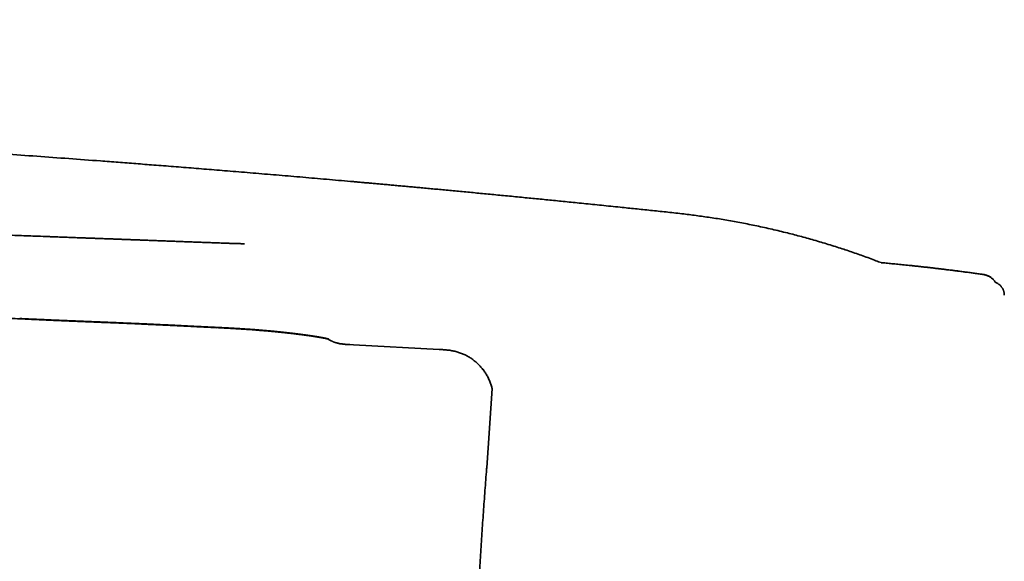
# Model space of a CAD drawing. Header units: millimetres. Extents: x 8 to 665, y 12 to 499.
# Tile 8 of 61: x 141 to 235, y 444 to 495. Entities that reach past the tile are written whole.
import ezdxf

# ---------------------------------------------------------------- set-up
doc = ezdxf.new("R2010")
doc.units = ezdxf.units.MM

msp = doc.modelspace()

# ---------------------------------------------------------------- linework, layer by layer
at = {"color": 7, "linetype": 'Continuous', "lineweight": 35}
for p, q in [((232.948, 471.056), (232.949, 471.056)), ((233.764, 470.715), (233.773, 470.708)), ((233.833, 470.659), (233.844, 470.648)), ((234.985, 469.07), (234.985, 469.072)), ((141.228, 466.855), (141.228, 466.855)), ((159.835, 466.014), (159.835, 466.014)), ((172.65, 464.364), (172.651, 464.364)), ((172.651, 464.364), (173.002, 464.345)), ((173.023, 464.344), (181.18, 463.907)), ((173.023, 464.344), (181.179, 463.908)), ((186.204, 460.186), (185.702, 452.617)), ((186.204, 460.186), (185.702, 452.617))]:
    msp.add_line(p, q, dxfattribs=at)
at = {"color": 7, "linetype": 'Continuous', "lineweight": 35, "flags": 128}
msp.add_lwpolyline([(232.949, 471.056), (232.215, 471.158), (232.028, 471.183)], dxfattribs=at)
at = {"color": 7, "linetype": 'Continuous', "lineweight": 35}
msp.add_arc((205.182, 272.993), 200, 82.01972, 84.81775, dxfattribs=at)
for points, knots in [([(223.247, 472.175), (223.086, 472.238), (222.719, 472.381), (222.142, 472.596), (221.522, 472.822), (220.908, 473.04), (220.299, 473.249), (219.691, 473.452), (219.058, 473.658), (218.399, 473.865), (217.714, 474.073), (217.032, 474.274), (216.352, 474.468), (215.676, 474.654), (215.002, 474.833), (214.309, 475.01), (213.597, 475.185), (212.866, 475.358), (212.139, 475.522), (211.415, 475.678), (210.695, 475.827), (209.979, 475.967), (209.268, 476.099), (208.562, 476.223), (207.86, 476.34), (207.166, 476.448), (206.481, 476.549), (205.804, 476.643), (205.131, 476.731), (204.433, 476.817), (203.71, 476.9), (202.963, 476.982), (202.222, 477.061), (201.488, 477.139), (200.759, 477.215), (200.038, 477.29), (199.323, 477.364), (198.554, 477.444), (197.734, 477.528), (196.862, 477.618), (196.001, 477.705), (195.15, 477.792), (194.334, 477.874), (193.553, 477.952), (192.807, 478.027), (192.068, 478.1), (191.339, 478.173), (190.617, 478.244), (189.905, 478.314), (189.177, 478.385), (188.436, 478.458), (187.682, 478.531), (186.937, 478.603), (186.204, 478.673), (185.48, 478.743), (184.767, 478.811), (184.064, 478.878), (183.371, 478.943), (182.689, 479.008), (182.02, 479.07), (181.366, 479.132), (180.726, 479.191), (180.096, 479.25), (179.49, 479.306), (178.909, 479.359), (178.352, 479.41), (177.804, 479.461), (177.264, 479.51), (176.732, 479.558), (176.209, 479.606), (175.708, 479.651), (175.23, 479.694), (174.772, 479.735), (174.322, 479.775), (173.879, 479.815), (173.443, 479.854), (172.771, 479.913), (171.865, 479.993), (170.727, 480.093), (169.597, 480.192), (168.469, 480.289), (167.343, 480.386), (166.219, 480.481), (165.105, 480.576), (164, 480.668), (162.905, 480.76), (161.819, 480.849), (160.769, 480.936), (159.755, 481.018), (158.776, 481.098), (157.804, 481.176), (156.841, 481.253), (155.886, 481.329), (154.94, 481.403), (154.026, 481.475), (153.147, 481.543), (152.299, 481.609), (151.454, 481.674), (150.61, 481.738), (149.766, 481.802), (148.194, 481.92), (145.894, 482.091), (142.864, 482.311), (140.741, 482.462), (139.528, 482.548), (139.225, 482.569), (138.921, 482.59), (138.618, 482.611), (138.315, 482.633), (138.013, 482.654), (137.712, 482.675), (137.407, 482.696), (137.094, 482.718), (136.772, 482.74), (136.442, 482.763), (136.103, 482.788), (135.755, 482.813), (135.399, 482.84), (135.033, 482.869), (134.662, 482.9), (134.284, 482.933), (133.9, 482.968), (133.508, 483.007), (133.104, 483.049), (132.69, 483.095), (132.266, 483.145), (131.832, 483.199), (131.391, 483.257), (130.944, 483.321), (130.492, 483.388), (130.035, 483.461), (129.57, 483.539), (129.095, 483.623), (128.609, 483.713), (128.112, 483.811), (127.608, 483.915), (127.096, 484.026), (126.577, 484.144), (126.05, 484.269), (125.527, 484.398), (125.007, 484.533), (124.491, 484.672), (123.969, 484.818), (123.441, 484.971), (122.907, 485.131), (122.379, 485.296), (121.855, 485.464), (121.337, 485.636), (120.814, 485.815), (120.286, 486.001), (119.754, 486.195), (119.218, 486.396), (118.677, 486.605), (118.132, 486.821), (117.583, 487.045), (117.033, 487.276), (116.483, 487.513), (115.933, 487.757), (115.38, 488.009), (114.837, 488.263), (114.305, 488.518), (113.785, 488.775), (113.262, 489.038), (112.737, 489.31), (112.211, 489.589), (111.682, 489.877), (111.167, 490.164), (110.665, 490.451), (110.177, 490.736), (109.688, 491.029), (109.198, 491.329), (108.707, 491.637), (108.216, 491.952), (107.725, 492.275), (107.233, 492.605), (106.741, 492.944), (106.249, 493.29), (105.758, 493.644), (105.237, 494.028), (104.686, 494.442), (104.114, 494.882), (103.737, 495.179), (103.552, 495.325)], [0, 0, 0, 0, 0.00419, 0.009592, 0.014964, 0.02021, 0.025428, 0.030617, 0.035775, 0.041609, 0.047406, 0.053164, 0.058886, 0.064569, 0.070214, 0.075822, 0.081947, 0.08803, 0.09407, 0.100069, 0.106024, 0.111932, 0.11779, 0.123599, 0.129362, 0.13508, 0.140656, 0.146191, 0.151686, 0.157137, 0.163281, 0.16937, 0.175405, 0.181387, 0.187316, 0.193192, 0.199016, 0.204786, 0.211965, 0.219061, 0.226072, 0.232999, 0.239843, 0.245991, 0.25207, 0.258079, 0.264019, 0.269889, 0.27569, 0.281421, 0.287645, 0.293784, 0.29984, 0.305811, 0.311699, 0.317502, 0.323221, 0.328857, 0.334409, 0.339877, 0.345165, 0.350373, 0.355501, 0.360547, 0.365147, 0.369677, 0.374138, 0.37853, 0.382854, 0.387108, 0.391293, 0.395069, 0.398787, 0.402447, 0.406049, 0.409594, 0.413098, 0.422432, 0.43169, 0.440873, 0.449981, 0.459197, 0.468334, 0.477393, 0.486373, 0.495275, 0.504098, 0.512843, 0.520867, 0.528826, 0.536717, 0.544542, 0.552301, 0.559994, 0.56762, 0.574554, 0.581432, 0.588282, 0.595138, 0.601999, 0.608866, 0.633427, 0.658038, 0.682683, 0.685143, 0.687604, 0.690065, 0.692526, 0.694987, 0.697462, 0.699863, 0.702335, 0.704877, 0.70749, 0.710173, 0.712927, 0.715751, 0.718647, 0.721614, 0.724652, 0.727706, 0.730829, 0.734022, 0.737285, 0.740678, 0.744143, 0.747679, 0.751286, 0.754964, 0.758644, 0.762392, 0.766207, 0.77009, 0.774121, 0.778223, 0.782395, 0.786637, 0.790948, 0.79533, 0.799781, 0.804049, 0.808379, 0.81277, 0.817221, 0.821733, 0.826305, 0.830673, 0.835095, 0.839572, 0.844104, 0.848691, 0.853332, 0.858027, 0.862777, 0.86758, 0.872437, 0.877259, 0.882133, 0.887059, 0.892037, 0.896691, 0.901389, 0.906131, 0.910917, 0.915746, 0.920619, 0.925535, 0.930079, 0.93466, 0.939277, 0.943931, 0.948621, 0.953348, 0.958111, 0.96291, 0.967745, 0.972616, 0.977522, 0.982465, 0.988336, 0.994258, 1, 1, 1, 1]), ([(160.139, 474.055), (159.938, 474.062), (159.538, 474.077), (158.944, 474.099), (158.358, 474.121), (157.782, 474.143), (157.215, 474.164), (156.667, 474.184), (156.139, 474.204), (155.63, 474.223), (155.129, 474.241), (154.636, 474.26), (154.151, 474.278), (153.674, 474.296), (153.206, 474.313), (152.746, 474.33), (152.294, 474.347), (151.853, 474.364), (151.422, 474.38), (151.003, 474.395), (150.591, 474.411), (150.184, 474.426), (149.783, 474.441), (149.388, 474.456), (149.001, 474.47), (148.623, 474.484), (148.254, 474.498), (147.896, 474.511), (147.548, 474.524), (147.208, 474.537), (146.874, 474.549), (146.546, 474.562), (146.223, 474.574), (145.909, 474.586), (145.603, 474.597), (145.305, 474.608), (145.016, 474.619), (144.749, 474.629), (144.506, 474.638), (144.284, 474.646), (144.068, 474.654), (143.857, 474.662), (143.651, 474.67), (143.195, 474.687), (142.521, 474.712), (141.624, 474.746), (140.701, 474.78), (139.717, 474.817), (138.67, 474.856), (137.625, 474.895), (136.582, 474.935), (135.541, 474.974), (134.494, 475.013), (133.445, 475.052), (132.395, 475.092), (131.345, 475.131), (129.682, 475.193), (127.406, 475.279), (124.551, 475.386), (121.727, 475.493), (118.932, 475.592), (116.822, 475.667), (115.402, 475.719), (114.678, 475.746), (113.962, 475.773), (113.256, 475.8), (112.564, 475.828), (111.884, 475.858), (111.219, 475.89), (110.562, 475.924), (109.954, 475.959), (109.396, 475.993), (108.884, 476.027), (108.378, 476.063), (107.985, 476.094), (107.702, 476.116), (107.524, 476.131), (107.343, 476.146), (107.155, 476.163), (106.94, 476.182), (106.698, 476.204), (106.425, 476.23), (106.146, 476.258), (105.86, 476.288), (105.566, 476.319), (105.263, 476.353), (104.952, 476.39), (104.63, 476.429), (104.3, 476.471), (103.971, 476.515), (103.643, 476.56), (103.317, 476.608), (102.984, 476.658), (102.643, 476.712), (102.295, 476.77), (101.93, 476.834), (101.546, 476.904), (101.145, 476.982), (100.735, 477.066), (100.318, 477.156), (99.924, 477.246), (99.556, 477.335), (99.213, 477.421), (98.866, 477.513), (98.514, 477.609), (98.159, 477.712), (97.8, 477.821), (97.438, 477.936), (97.072, 478.058), (96.703, 478.187), (96.332, 478.323), (95.962, 478.466), (95.591, 478.615), (95.217, 478.773), (94.839, 478.94), (94.455, 479.117), (94.065, 479.303), (93.672, 479.498), (93.274, 479.701), (92.874, 479.911), (92.471, 480.129), (92.066, 480.354), (91.653, 480.585), (91.231, 480.823), (90.799, 481.066), (90.357, 481.316), (89.91, 481.57), (89.456, 481.826), (88.997, 482.086), (88.661, 482.276), (88.478, 482.379), (88.449, 482.395)], [0, 0, 0, 0, 0.008277, 0.016429, 0.024453, 0.032352, 0.040124, 0.047769, 0.054862, 0.061843, 0.068711, 0.075467, 0.08211, 0.088641, 0.09506, 0.101366, 0.10756, 0.113641, 0.119504, 0.125259, 0.130906, 0.136444, 0.141971, 0.147386, 0.152688, 0.157878, 0.162956, 0.167833, 0.172602, 0.177263, 0.181815, 0.186348, 0.190768, 0.195075, 0.19927, 0.203351, 0.20732, 0.211175, 0.214295, 0.217337, 0.220301, 0.223186, 0.225994, 0.228773, 0.241925, 0.253744, 0.265634, 0.279883, 0.294232, 0.308683, 0.322855, 0.337124, 0.351486, 0.365881, 0.380276, 0.394672, 0.409068, 0.44866, 0.488256, 0.526489, 0.564828, 0.603203, 0.613264, 0.623199, 0.633007, 0.642687, 0.65224, 0.661497, 0.670631, 0.679641, 0.688528, 0.695634, 0.70266, 0.709605, 0.716469, 0.718866, 0.721288, 0.72379, 0.726372, 0.729035, 0.732643, 0.736389, 0.740272, 0.744187, 0.748231, 0.752405, 0.756708, 0.761141, 0.765702, 0.770391, 0.774801, 0.779317, 0.783938, 0.788664, 0.793495, 0.79843, 0.803918, 0.809528, 0.815259, 0.82111, 0.827081, 0.831856, 0.836704, 0.841626, 0.846621, 0.851689, 0.856831, 0.862047, 0.867336, 0.872701, 0.878141, 0.883558, 0.889045, 0.894604, 0.900242, 0.906069, 0.911988, 0.918007, 0.924132, 0.93037, 0.936613, 0.942978, 0.949468, 0.956073, 0.962926, 0.969888, 0.976951, 0.984108, 0.991349, 0.998665, 1, 1, 1, 1]), ([(162.648, 473.977), (162.633, 473.977), (162.556, 473.979), (162.414, 473.982), (162.22, 473.987), (162.019, 473.993), (161.809, 473.999), (161.591, 474.005), (161.366, 474.013), (161.133, 474.02), (160.894, 474.029), (160.649, 474.037), (160.396, 474.047), (160.224, 474.053), (160.137, 474.056)], [0, 0, 0, 0, 0.018905, 0.093223, 0.17062, 0.251094, 0.334637, 0.421257, 0.510996, 0.603898, 0.698251, 0.795712, 0.896293, 1, 1, 1, 1]), ([(232.949, 471.056), (232.796, 471.078), (232.492, 471.12), (232.041, 471.182), (231.598, 471.241), (231.163, 471.299), (230.738, 471.354), (230.323, 471.407), (229.919, 471.458), (229.523, 471.507), (229.131, 471.554), (228.745, 471.6), (228.365, 471.645), (227.992, 471.688), (227.628, 471.73), (227.271, 471.77), (226.923, 471.808), (226.583, 471.845), (226.251, 471.88), (225.927, 471.914), (225.611, 471.947), (225.303, 471.979), (225.004, 472.009), (224.712, 472.037), (224.426, 472.065), (224.147, 472.092), (223.873, 472.118), (223.636, 472.14), (223.435, 472.158), (223.316, 472.169), (223.253, 472.175), (223.246, 472.176)], [0, 0, 0, 0, 0.04746, 0.094084, 0.13987, 0.184819, 0.228932, 0.271442, 0.313144, 0.354039, 0.394127, 0.4342, 0.473433, 0.511825, 0.549376, 0.586087, 0.621957, 0.656986, 0.691174, 0.724522, 0.757029, 0.788696, 0.819521, 0.849506, 0.878651, 0.907698, 0.935858, 0.963133, 0.980649, 0.997778, 1, 1, 1, 1]), ([(233.77, 470.709), (233.754, 470.721), (233.705, 470.761), (233.616, 470.818), (233.506, 470.88), (233.394, 470.933), (233.279, 470.978), (233.164, 471.013), (233.054, 471.04), (232.981, 471.051), (232.948, 471.056)], [0, 0, 0, 0, 0.06733, 0.207706, 0.346878, 0.484575, 0.620487, 0.75429, 0.885657, 1, 1, 1, 1]), ([(234.163, 470.283), (234.141, 470.315), (234.095, 470.384), (234.015, 470.481), (233.927, 470.575), (233.832, 470.662), (233.731, 470.742), (233.625, 470.813), (233.516, 470.875), (233.405, 470.929), (233.291, 470.974), (233.177, 471.01), (233.063, 471.038), (232.986, 471.05), (232.948, 471.056)], [0, 0, 0, 0, 0.079542, 0.166017, 0.252493, 0.33874, 0.424557, 0.509787, 0.59431, 0.67796, 0.760551, 0.841886, 0.921767, 1, 1, 1, 1]), ([(234.985, 469.072), (234.984, 469.101), (234.984, 469.159), (234.975, 469.246), (234.96, 469.333), (234.94, 469.419), (234.914, 469.504), (234.882, 469.587), (234.844, 469.667), (234.801, 469.744), (234.754, 469.818), (234.702, 469.888), (234.646, 469.953), (234.583, 470.018), (234.513, 470.08), (234.436, 470.139), (234.356, 470.191), (234.276, 470.235), (234.211, 470.267), (234.172, 470.281), (234.162, 470.285)], [0, 0, 0, 0, 0.055514, 0.111626, 0.168202, 0.225103, 0.282183, 0.339295, 0.396289, 0.453018, 0.509337, 0.565109, 0.620201, 0.674492, 0.738422, 0.800866, 0.861677, 0.920734, 0.977939, 1, 1, 1, 1]), ([(103.832, 468.77), (103.969, 468.755), (104.249, 468.724), (104.674, 468.68), (105.103, 468.637), (105.529, 468.597), (105.947, 468.56), (106.358, 468.524), (106.761, 468.491), (107.158, 468.46), (107.569, 468.43), (107.993, 468.4), (108.429, 468.37), (108.856, 468.343), (109.274, 468.317), (109.683, 468.293), (110.055, 468.272), (110.391, 468.253), (110.694, 468.237), (110.99, 468.222), (111.282, 468.207), (111.572, 468.193), (111.885, 468.178), (112.227, 468.162), (112.598, 468.144), (112.977, 468.127), (113.364, 468.11), (113.757, 468.092), (114.156, 468.074), (114.56, 468.056), (114.972, 468.038), (115.395, 468.019), (115.829, 468), (116.274, 467.98), (116.728, 467.959), (117.191, 467.939), (117.662, 467.918), (118.142, 467.896), (118.63, 467.874), (119.128, 467.851), (119.635, 467.828), (120.151, 467.804), (120.677, 467.779), (121.211, 467.755), (121.755, 467.729), (122.292, 467.704), (122.822, 467.68), (123.344, 467.655), (123.873, 467.631), (124.41, 467.606), (124.954, 467.58), (125.523, 467.554), (126.117, 467.526), (126.736, 467.497), (127.364, 467.468), (128.001, 467.439), (128.647, 467.408), (129.302, 467.378), (129.947, 467.348), (130.581, 467.318), (131.205, 467.289), (131.836, 467.26), (132.474, 467.23), (133.12, 467.2), (133.774, 467.17), (134.435, 467.139), (135.103, 467.108), (135.779, 467.077), (136.462, 467.045), (137.153, 467.013), (137.893, 466.978), (138.684, 466.942), (139.527, 466.903), (140.38, 466.863), (140.952, 466.837), (141.24, 466.823)], [0, 0, 0, 0, 0.011045, 0.022611, 0.034213, 0.045615, 0.056821, 0.067833, 0.07865, 0.089274, 0.099706, 0.111639, 0.123317, 0.134744, 0.145922, 0.156853, 0.16754, 0.175767, 0.183846, 0.191778, 0.199563, 0.207238, 0.215023, 0.224714, 0.234625, 0.244755, 0.255102, 0.265667, 0.276255, 0.287055, 0.298066, 0.309291, 0.320966, 0.332866, 0.344992, 0.357348, 0.369935, 0.382756, 0.395815, 0.409115, 0.422659, 0.436453, 0.450499, 0.464785, 0.479311, 0.494077, 0.507822, 0.521768, 0.535915, 0.550261, 0.564807, 0.579552, 0.595864, 0.612412, 0.629195, 0.646213, 0.66347, 0.680963, 0.698693, 0.715155, 0.731816, 0.748676, 0.765735, 0.782994, 0.800452, 0.818109, 0.835965, 0.854021, 0.872275, 0.890729, 0.909382, 0.931622, 0.954138, 0.976931, 1, 1, 1, 1]), ([(141.228, 466.848), (141.341, 466.843), (141.564, 466.833), (141.895, 466.818), (142.217, 466.803), (142.531, 466.789), (142.834, 466.776), (143.127, 466.763), (143.409, 466.75), (143.683, 466.738), (143.951, 466.727), (144.211, 466.715), (144.465, 466.704), (144.71, 466.694), (144.946, 466.684), (145.174, 466.674), (145.392, 466.665), (145.602, 466.656), (145.802, 466.648), (145.994, 466.64), (146.177, 466.632), (146.351, 466.625), (146.517, 466.618), (146.673, 466.611), (146.822, 466.605), (146.961, 466.599), (147.092, 466.594), (147.215, 466.589), (147.328, 466.584), (147.433, 466.58), (147.53, 466.576), (147.618, 466.572), (147.697, 466.569), (147.764, 466.566), (147.82, 466.564), (147.867, 466.562), (147.907, 466.561), (147.941, 466.559), (147.972, 466.558), (148.006, 466.557), (148.046, 466.555), (148.082, 466.553), (148.111, 466.552), (148.129, 466.552), (148.141, 466.551), (148.151, 466.551), (148.163, 466.55), (148.183, 466.549), (148.21, 466.548), (148.246, 466.547), (148.291, 466.545), (148.346, 466.543), (148.411, 466.54), (148.484, 466.537), (148.567, 466.534), (148.659, 466.53), (148.758, 466.526), (148.864, 466.522), (148.976, 466.517), (149.096, 466.512), (149.225, 466.507), (149.361, 466.501), (149.505, 466.495), (149.656, 466.489), (149.812, 466.483), (149.971, 466.476), (150.135, 466.47), (150.302, 466.463), (150.474, 466.455), (150.683, 466.447), (150.933, 466.436), (151.225, 466.424), (151.526, 466.411), (151.838, 466.397), (152.163, 466.383), (152.499, 466.369), (152.845, 466.353), (153.2, 466.337), (153.565, 466.32), (153.94, 466.303), (154.325, 466.285), (154.719, 466.266), (155.123, 466.247), (155.537, 466.227), (155.96, 466.206), (156.393, 466.185), (156.836, 466.162), (157.275, 466.141), (157.711, 466.119), (158.142, 466.097), (158.582, 466.075), (159.03, 466.052), (159.448, 466.031), (159.717, 466.018), (159.834, 466.012)], [0, 0, 0, 0, 0.018249, 0.036031, 0.053345, 0.070191, 0.08657, 0.102201, 0.11738, 0.132109, 0.146386, 0.16049, 0.174124, 0.187288, 0.199982, 0.212206, 0.223961, 0.235245, 0.246, 0.25629, 0.266116, 0.275477, 0.284374, 0.292806, 0.300773, 0.308276, 0.315314, 0.321888, 0.327997, 0.333642, 0.338822, 0.343537, 0.347788, 0.351574, 0.354384, 0.356869, 0.359029, 0.360864, 0.362413, 0.364013, 0.366323, 0.368857, 0.369914, 0.370971, 0.371679, 0.371951, 0.372562, 0.373609, 0.375094, 0.377017, 0.379377, 0.382358, 0.385831, 0.389796, 0.394253, 0.399203, 0.404644, 0.410225, 0.416244, 0.4227, 0.429593, 0.436924, 0.444675, 0.452831, 0.461216, 0.469804, 0.478595, 0.487588, 0.496785, 0.506184, 0.521364, 0.537045, 0.553227, 0.56991, 0.58745, 0.605511, 0.624094, 0.643199, 0.662825, 0.682973, 0.703643, 0.724835, 0.746548, 0.768784, 0.79154, 0.814819, 0.83862, 0.862942, 0.885696, 0.908888, 0.932519, 0.956588, 0.981096, 1, 1, 1, 1]), ([(141.24, 466.823), (141.351, 466.818), (141.571, 466.808), (141.895, 466.793), (142.209, 466.779), (142.515, 466.765), (142.809, 466.752), (143.092, 466.739), (143.365, 466.727), (143.628, 466.716), (143.884, 466.705), (144.132, 466.694), (144.373, 466.683), (144.604, 466.673), (144.826, 466.664), (145.039, 466.655), (145.242, 466.646), (145.429, 466.638), (145.6, 466.631), (145.757, 466.624), (145.907, 466.618), (146.049, 466.612), (146.182, 466.607), (146.308, 466.601), (146.426, 466.596), (146.536, 466.592), (146.643, 466.587), (146.747, 466.583), (146.846, 466.579), (146.936, 466.575), (147.017, 466.572), (147.088, 466.569), (147.15, 466.567), (147.199, 466.564), (147.238, 466.563), (147.266, 466.562), (147.289, 466.561), (147.306, 466.56), (147.319, 466.56), (147.33, 466.559), (147.345, 466.558), (147.367, 466.558), (147.398, 466.556), (147.437, 466.555), (147.482, 466.553), (147.531, 466.551), (147.595, 466.548), (147.672, 466.545), (147.765, 466.541), (147.876, 466.537), (148.007, 466.531), (148.16, 466.525), (148.322, 466.519), (148.495, 466.512), (148.664, 466.505), (148.828, 466.498), (148.984, 466.492), (149.145, 466.485), (149.311, 466.478), (149.507, 466.47), (149.734, 466.461), (149.996, 466.45), (150.265, 466.439), (150.543, 466.428), (150.828, 466.416), (151.119, 466.403), (151.417, 466.391), (151.722, 466.378), (152.038, 466.364), (152.365, 466.35), (152.702, 466.335), (153.047, 466.319), (153.401, 466.303), (153.763, 466.286), (154.134, 466.269), (154.513, 466.251), (154.9, 466.233), (155.296, 466.214), (155.7, 466.194), (156.113, 466.173), (156.534, 466.153), (156.964, 466.131), (157.417, 466.109), (157.894, 466.085), (158.396, 466.059), (158.908, 466.034), (159.43, 466.007), (159.782, 465.99), (159.959, 465.981)], [0, 0, 0, 0, 0.017816, 0.03513, 0.051943, 0.068253, 0.084061, 0.099098, 0.113651, 0.12772, 0.141304, 0.154666, 0.167524, 0.179878, 0.191727, 0.203072, 0.213912, 0.224249, 0.233033, 0.241416, 0.2494, 0.256983, 0.264165, 0.27083, 0.277109, 0.283001, 0.288507, 0.294315, 0.299621, 0.304424, 0.308726, 0.312525, 0.315822, 0.318616, 0.32046, 0.321993, 0.323217, 0.32413, 0.324733, 0.325203, 0.325922, 0.327138, 0.328776, 0.330837, 0.333315, 0.336009, 0.338821, 0.343477, 0.348425, 0.353663, 0.361275, 0.369428, 0.378122, 0.387356, 0.397132, 0.405192, 0.413576, 0.422193, 0.431024, 0.440067, 0.453571, 0.467524, 0.481925, 0.496774, 0.512072, 0.527534, 0.543428, 0.559755, 0.576515, 0.594063, 0.612062, 0.630511, 0.649411, 0.668762, 0.688563, 0.708815, 0.729518, 0.750672, 0.772276, 0.794331, 0.816837, 0.839794, 0.863202, 0.88947, 0.916285, 0.943644, 0.971549, 1, 1, 1, 1]), ([(141.249, 466.847), (141.247, 466.838), (141.244, 466.821), (141.241, 466.826), (141.241, 466.828)], [0, 0, 0, 0, 0.6041346, 1, 1, 1, 1]), ([(159.835, 466.016), (159.885, 466.014), (160.021, 466.007), (160.238, 465.996), (160.484, 465.983), (160.722, 465.971), (160.952, 465.959), (161.174, 465.947), (161.395, 465.935), (161.615, 465.922), (161.834, 465.91), (162.044, 465.897), (162.247, 465.884), (162.441, 465.872), (162.628, 465.86), (162.806, 465.848), (162.977, 465.836), (163.14, 465.824), (163.293, 465.813), (163.439, 465.803), (163.576, 465.792), (163.705, 465.782), (163.826, 465.773), (163.939, 465.764), (164.043, 465.756), (164.14, 465.748), (164.231, 465.74), (164.315, 465.733), (164.391, 465.727), (164.458, 465.721), (164.516, 465.717), (164.568, 465.712), (164.615, 465.708), (164.661, 465.704), (164.708, 465.7), (164.762, 465.695), (164.823, 465.69), (164.892, 465.683), (164.968, 465.677), (165.05, 465.669), (165.138, 465.661), (165.23, 465.652), (165.329, 465.643), (165.434, 465.633), (165.545, 465.622), (165.659, 465.611), (165.772, 465.6), (165.88, 465.589), (165.982, 465.578), (166.079, 465.568), (166.17, 465.559), (166.256, 465.55), (166.337, 465.541), (166.415, 465.533), (166.487, 465.525), (166.555, 465.518), (166.616, 465.511), (166.673, 465.505), (166.727, 465.498), (166.782, 465.492), (166.84, 465.486), (166.902, 465.479), (166.967, 465.471), (167.035, 465.463), (167.102, 465.455), (167.166, 465.448), (167.225, 465.441), (167.283, 465.434), (167.342, 465.427), (167.403, 465.42), (167.467, 465.412), (167.532, 465.404), (167.596, 465.396), (167.652, 465.389), (167.699, 465.383), (167.738, 465.378), (167.771, 465.374), (167.799, 465.37), (167.827, 465.367), (167.86, 465.362), (167.901, 465.357), (167.948, 465.351), (167.998, 465.345), (168.048, 465.338), (168.111, 465.33), (168.185, 465.32), (168.269, 465.309), (168.348, 465.298), (168.409, 465.289), (168.454, 465.283), (168.483, 465.279), (168.509, 465.275), (168.532, 465.272), (168.55, 465.27), (168.567, 465.267), (168.586, 465.265), (168.612, 465.261), (168.646, 465.256), (168.685, 465.25), (168.729, 465.244), (168.779, 465.237), (168.833, 465.229), (168.892, 465.22), (168.942, 465.213), (168.982, 465.207), (169.009, 465.203), (169.036, 465.199), (169.062, 465.195), (169.084, 465.192), (169.101, 465.189), (169.114, 465.187), (169.125, 465.185), (169.14, 465.183), (169.161, 465.18), (169.19, 465.175), (169.223, 465.17), (169.254, 465.165), (169.283, 465.161), (169.308, 465.157), (169.334, 465.153), (169.359, 465.149), (169.383, 465.145), (169.404, 465.141), (169.421, 465.139), (169.434, 465.137), (169.447, 465.134), (169.461, 465.132), (169.478, 465.129), (169.498, 465.126), (169.525, 465.122), (169.557, 465.116), (169.592, 465.111), (169.623, 465.105), (169.651, 465.101), (169.676, 465.096), (169.696, 465.093), (169.713, 465.09), (169.73, 465.087), (169.748, 465.084), (169.77, 465.08), (169.795, 465.076), (169.822, 465.071), (169.848, 465.067), (169.873, 465.062), (169.897, 465.058), (169.918, 465.054), (169.937, 465.051), (169.954, 465.048), (169.969, 465.045), (169.985, 465.042), (170.005, 465.038), (170.028, 465.034), (170.052, 465.03), (170.077, 465.025), (170.1, 465.02), (170.121, 465.017), (170.137, 465.013), (170.151, 465.011), (170.163, 465.008), (170.175, 465.006), (170.189, 465.003), (170.205, 465), (170.221, 464.997), (170.237, 464.994), (170.253, 464.991), (170.27, 464.987), (170.289, 464.983), (170.312, 464.979), (170.33, 464.975), (170.345, 464.972), (170.355, 464.97), (170.364, 464.968), (170.372, 464.966), (170.378, 464.965), (170.385, 464.963), (170.393, 464.962), (170.402, 464.96), (170.413, 464.957), (170.423, 464.955), (170.433, 464.953), (170.442, 464.951), (170.45, 464.949), (170.459, 464.947), (170.468, 464.945), (170.478, 464.943), (170.487, 464.941), (170.494, 464.939), (170.499, 464.938), (170.505, 464.937), (170.511, 464.935), (170.518, 464.934), (170.525, 464.932), (170.532, 464.93), (170.538, 464.929), (170.542, 464.928), (170.546, 464.927), (170.551, 464.926), (170.557, 464.925), (170.563, 464.923), (170.57, 464.921), (170.577, 464.92), (170.584, 464.918), (170.589, 464.917), (170.594, 464.915), (170.599, 464.914), (170.604, 464.913), (170.608, 464.912), (170.613, 464.911), (170.618, 464.909), (170.622, 464.908), (170.625, 464.907), (170.628, 464.907), (170.632, 464.906), (170.635, 464.905), (170.639, 464.904), (170.643, 464.903), (170.645, 464.902), (170.647, 464.901), (170.649, 464.901), (170.651, 464.9), (170.653, 464.9), (170.655, 464.899), (170.657, 464.899), (170.659, 464.898), (170.66, 464.898), (170.661, 464.897), (170.662, 464.897), (170.663, 464.897), (170.663, 464.897), (170.663, 464.897)], [0, 0, 0, 0, 0.010023, 0.026864, 0.043125, 0.05883, 0.074003, 0.088665, 0.102835, 0.117877, 0.132369, 0.146334, 0.159785, 0.172727, 0.185162, 0.197094, 0.208526, 0.219459, 0.229898, 0.23967, 0.248968, 0.257794, 0.266149, 0.27376, 0.280935, 0.287674, 0.293979, 0.299849, 0.305269, 0.309847, 0.313883, 0.317421, 0.320722, 0.323831, 0.327088, 0.330859, 0.335187, 0.340074, 0.345518, 0.351519, 0.357688, 0.364353, 0.371513, 0.379168, 0.387319, 0.395907, 0.404334, 0.412387, 0.420065, 0.427369, 0.434299, 0.440854, 0.447035, 0.453109, 0.458772, 0.464025, 0.468867, 0.473298, 0.477409, 0.481747, 0.486406, 0.491385, 0.496684, 0.502303, 0.507949, 0.51306, 0.517965, 0.522663, 0.527496, 0.532874, 0.538125, 0.543807, 0.549462, 0.554665, 0.558436, 0.561924, 0.564865, 0.567113, 0.569339, 0.572285, 0.575953, 0.580329, 0.584934, 0.589532, 0.594121, 0.602134, 0.61012, 0.617744, 0.624791, 0.627767, 0.630626, 0.633253, 0.63549, 0.637337, 0.638813, 0.64033, 0.643205, 0.646611, 0.650548, 0.655017, 0.660046, 0.665681, 0.671921, 0.678766, 0.681631, 0.684589, 0.687642, 0.690547, 0.692945, 0.694804, 0.696172, 0.697272, 0.698538, 0.701243, 0.704516, 0.708341, 0.712354, 0.715294, 0.718252, 0.721229, 0.724225, 0.727199, 0.729772, 0.73185, 0.73332, 0.734705, 0.73645, 0.73856, 0.741034, 0.743871, 0.748627, 0.753064, 0.75712, 0.760797, 0.764082, 0.76684, 0.769032, 0.770986, 0.773487, 0.776536, 0.780133, 0.78394, 0.787695, 0.7914, 0.794752, 0.798035, 0.800926, 0.803329, 0.805418, 0.80779, 0.811077, 0.814726, 0.818596, 0.822685, 0.82699, 0.830188, 0.832982, 0.835375, 0.837365, 0.839368, 0.841898, 0.844846, 0.848, 0.851032, 0.853939, 0.856719, 0.861079, 0.865584, 0.870483, 0.872759, 0.875071, 0.877082, 0.87875, 0.880075, 0.881449, 0.883169, 0.885458, 0.888149, 0.89078, 0.893142, 0.895233, 0.897323, 0.899513, 0.902033, 0.904883, 0.907619, 0.909413, 0.910894, 0.912299, 0.914062, 0.916192, 0.918638, 0.920844, 0.922656, 0.924073, 0.925393, 0.927021, 0.928984, 0.93128, 0.933738, 0.936653, 0.939241, 0.941503, 0.943591, 0.945635, 0.947663, 0.950034, 0.952215, 0.954646, 0.956886, 0.958786, 0.960404, 0.962301, 0.964615, 0.967537, 0.970072, 0.972113, 0.973726, 0.97531, 0.976933, 0.978647, 0.980819, 0.983666, 0.986755, 0.989574, 0.992119, 0.994459, 0.996692, 1, 1, 1, 1]), ([(159.859, 466.015), (159.859, 466.015), (159.856, 466.002), (159.853, 465.994), (159.849, 465.992), (159.848, 465.992)], [0, 0, 0, 0, 0.013741, 0.55192, 1, 1, 1, 1]), ([(159.848, 465.991), (159.904, 465.988), (160.052, 465.98), (160.288, 465.968), (160.553, 465.955), (160.81, 465.942), (161.058, 465.928), (161.295, 465.916), (161.52, 465.903), (161.734, 465.891), (161.942, 465.878), (162.144, 465.866), (162.358, 465.853), (162.581, 465.838), (162.814, 465.823), (163.037, 465.807), (163.25, 465.792), (163.455, 465.777), (163.65, 465.763), (163.836, 465.748), (164.012, 465.734), (164.18, 465.721), (164.339, 465.708), (164.489, 465.695), (164.615, 465.684), (164.719, 465.675), (164.803, 465.668), (164.884, 465.661), (164.959, 465.654), (165.027, 465.648), (165.085, 465.643), (165.133, 465.638), (165.172, 465.634), (165.205, 465.631), (165.23, 465.629), (165.249, 465.627), (165.261, 465.626), (165.272, 465.625), (165.283, 465.624), (165.298, 465.623), (165.319, 465.621), (165.348, 465.618), (165.381, 465.615), (165.419, 465.611), (165.458, 465.608), (165.499, 465.604), (165.542, 465.6), (165.599, 465.594), (165.673, 465.587), (165.764, 465.578), (165.858, 465.568), (165.953, 465.559), (166.046, 465.549), (166.136, 465.54), (166.246, 465.528), (166.374, 465.515), (166.518, 465.499), (166.647, 465.485), (166.762, 465.473), (166.844, 465.463), (166.903, 465.457), (166.938, 465.453), (166.968, 465.449), (166.991, 465.447), (167.007, 465.445), (167.02, 465.443), (167.034, 465.442), (167.051, 465.44), (167.072, 465.437), (167.097, 465.434), (167.128, 465.431), (167.167, 465.426), (167.213, 465.421), (167.265, 465.415), (167.322, 465.408), (167.404, 465.398), (167.51, 465.385), (167.638, 465.37), (167.771, 465.353), (167.874, 465.34), (167.947, 465.331), (167.986, 465.326), (168.022, 465.321), (168.053, 465.317), (168.08, 465.313), (168.105, 465.31), (168.129, 465.307), (168.155, 465.304), (168.185, 465.3), (168.218, 465.295), (168.261, 465.289), (168.312, 465.283), (168.369, 465.275), (168.424, 465.267), (168.476, 465.26), (168.528, 465.253), (168.578, 465.246), (168.628, 465.239), (168.672, 465.233), (168.708, 465.228), (168.735, 465.224), (168.758, 465.221), (168.779, 465.218), (168.802, 465.214), (168.83, 465.21), (168.862, 465.206), (168.899, 465.2), (168.939, 465.194), (168.979, 465.188), (169.019, 465.183), (169.057, 465.177), (169.095, 465.171), (169.131, 465.166), (169.164, 465.161), (169.192, 465.156), (169.212, 465.153), (169.226, 465.151), (169.237, 465.149), (169.251, 465.147), (169.267, 465.145), (169.286, 465.142), (169.313, 465.138), (169.346, 465.133), (169.383, 465.127), (169.417, 465.121), (169.449, 465.116), (169.479, 465.111), (169.505, 465.107), (169.529, 465.103), (169.551, 465.1), (169.574, 465.096), (169.598, 465.092), (169.626, 465.087), (169.656, 465.082), (169.686, 465.077), (169.716, 465.072), (169.744, 465.068), (169.769, 465.063), (169.79, 465.06), (169.808, 465.057), (169.825, 465.054), (169.843, 465.051), (169.862, 465.047), (169.883, 465.044), (169.905, 465.04), (169.926, 465.036), (169.946, 465.032), (169.964, 465.029), (169.982, 465.026), (169.998, 465.023), (170.014, 465.02), (170.03, 465.017), (170.049, 465.014), (170.07, 465.01), (170.093, 465.006), (170.117, 465.001), (170.139, 464.997), (170.161, 464.993), (170.183, 464.989), (170.203, 464.985), (170.219, 464.982), (170.232, 464.979), (170.243, 464.977), (170.257, 464.974), (170.271, 464.971), (170.286, 464.968), (170.302, 464.965), (170.316, 464.963), (170.328, 464.96), (170.339, 464.958), (170.348, 464.956), (170.356, 464.954), (170.364, 464.953), (170.374, 464.951), (170.384, 464.948), (170.396, 464.946), (170.407, 464.944), (170.417, 464.942), (170.426, 464.94), (170.435, 464.938), (170.444, 464.936), (170.455, 464.933), (170.467, 464.931), (170.479, 464.928), (170.49, 464.926), (170.5, 464.924), (170.509, 464.921), (170.519, 464.919), (170.53, 464.917), (170.539, 464.915), (170.546, 464.913), (170.548, 464.913)], [0, 0, 0, 0, 0.0122316, 0.0318793, 0.0508965, 0.0693132, 0.0871574, 0.1044563, 0.1202906, 0.1356839, 0.1506564, 0.1652259, 0.1794002, 0.1969107, 0.2137886, 0.2300397, 0.2456691, 0.2606816, 0.2750816, 0.2888731, 0.3020314, 0.3145902, 0.3265508, 0.3379138, 0.3486796, 0.3554053, 0.3618753, 0.3680897, 0.3739983, 0.3793304, 0.3840455, 0.3875295, 0.3905784, 0.3931922, 0.3953709, 0.3965178, 0.3974927, 0.3982959, 0.3990207, 0.4001138, 0.4018376, 0.4040927, 0.4068551, 0.4098366, 0.412953, 0.4162042, 0.4195901, 0.4231109, 0.4299845, 0.4373199, 0.4451005, 0.4528885, 0.4604887, 0.4679014, 0.4751265, 0.4878856, 0.5000147, 0.5115489, 0.520808, 0.5296747, 0.5330508, 0.5362854, 0.5389247, 0.5408978, 0.5422247, 0.5431573, 0.5443848, 0.5459345, 0.5478064, 0.5500005, 0.5525168, 0.5561767, 0.560356, 0.5650547, 0.5702727, 0.5759208, 0.5874484, 0.5994991, 0.6120727, 0.6251689, 0.6293757, 0.6332825, 0.6367604, 0.6398206, 0.6425087, 0.644959, 0.6472423, 0.6498659, 0.652845, 0.6561795, 0.6598693, 0.6660602, 0.6719714, 0.6775616, 0.6831951, 0.688504, 0.6938545, 0.699329, 0.7049222, 0.7082891, 0.7112021, 0.7136614, 0.7158423, 0.7184287, 0.7214893, 0.7250241, 0.7294597, 0.7341819, 0.7388478, 0.743457, 0.7480093, 0.7525047, 0.7569434, 0.7610736, 0.7644735, 0.7671368, 0.7684818, 0.7697102, 0.7713247, 0.7733495, 0.7757846, 0.7786297, 0.7835569, 0.7883173, 0.7928039, 0.7970171, 0.8009569, 0.8045291, 0.8077656, 0.8106662, 0.8135159, 0.8169282, 0.8208631, 0.8252065, 0.8295279, 0.8337854, 0.8379791, 0.8420752, 0.8448534, 0.8475128, 0.8500534, 0.8525932, 0.8555881, 0.8590166, 0.8626149, 0.8659352, 0.868974, 0.872225, 0.8750781, 0.8777552, 0.8804468, 0.8831529, 0.8858735, 0.8899814, 0.8941217, 0.8982941, 0.9026883, 0.9065454, 0.9107562, 0.9147321, 0.9181023, 0.9202104, 0.9225397, 0.9252489, 0.9283375, 0.9316725, 0.9349158, 0.9380507, 0.9408271, 0.9433118, 0.9453752, 0.9470334, 0.9488325, 0.9510417, 0.9536608, 0.9566499, 0.9594829, 0.9619958, 0.964189, 0.9661208, 0.9686821, 0.9716838, 0.9751243, 0.9785669, 0.9817508, 0.984565, 0.987263, 0.990333, 0.993744, 0.9970922, 1, 1, 1, 1]), ([(170.509, 464.936), (170.51, 464.935), (170.514, 464.933), (170.52, 464.93), (170.528, 464.925), (170.535, 464.921), (170.541, 464.917), (170.547, 464.913), (170.552, 464.91), (170.556, 464.908), (170.561, 464.905), (170.565, 464.902), (170.57, 464.899), (170.576, 464.896), (170.581, 464.893), (170.587, 464.89), (170.593, 464.886), (170.599, 464.883), (170.606, 464.879), (170.613, 464.875), (170.619, 464.871), (170.626, 464.867), (170.633, 464.863), (170.64, 464.859), (170.646, 464.855), (170.652, 464.852), (170.658, 464.848), (170.664, 464.845), (170.67, 464.841), (170.675, 464.838), (170.68, 464.835), (170.685, 464.833), (170.689, 464.831), (170.693, 464.828), (170.696, 464.826), (170.699, 464.825), (170.702, 464.823), (170.704, 464.822), (170.707, 464.82), (170.708, 464.82), (170.716, 464.815), (170.729, 464.808), (170.747, 464.798), (170.772, 464.785), (170.804, 464.768), (170.845, 464.747), (170.892, 464.724), (170.947, 464.698), (171.01, 464.671), (171.08, 464.642), (171.157, 464.612), (171.243, 464.581), (171.336, 464.551), (171.437, 464.522), (171.546, 464.494), (171.663, 464.468), (171.788, 464.445), (171.918, 464.425), (172.053, 464.407), (172.193, 464.393), (172.339, 464.382), (172.493, 464.372), (172.598, 464.367), (172.651, 464.364)], [0, 0, 0, 0, 0.005406, 0.030233, 0.053411, 0.07494, 0.094821, 0.112741, 0.129071, 0.14381, 0.156959, 0.17272, 0.189333, 0.2069, 0.225421, 0.244897, 0.265327, 0.286711, 0.311336, 0.337116, 0.36384, 0.390316, 0.41636, 0.437065, 0.457488, 0.477631, 0.497493, 0.516862, 0.534931, 0.551622, 0.566936, 0.579487, 0.590932, 0.601272, 0.610505, 0.618633, 0.624244, 0.629172, 0.633419, 0.637033, 0.640889, 0.645221, 0.650335, 0.656303, 0.664088, 0.673041, 0.683183, 0.694523, 0.707066, 0.720814, 0.735765, 0.75192, 0.769198, 0.787668, 0.807334, 0.828201, 0.850277, 0.873569, 0.896654, 0.920835, 0.946119, 0.972507, 1, 1, 1, 1]), ([(170.521, 464.933), (170.523, 464.932), (170.527, 464.93), (170.531, 464.927), (170.535, 464.924), (170.539, 464.922), (170.541, 464.921), (170.544, 464.919), (170.546, 464.918), (170.547, 464.917), (170.549, 464.916), (170.55, 464.915), (170.551, 464.914), (170.551, 464.915), (170.551, 464.915)], [0, 0, 0, 0, 0.103988, 0.204149, 0.297488, 0.384006, 0.452067, 0.515728, 0.579212, 0.643459, 0.70847, 0.774245, 0.932307, 1, 1, 1, 1]), ([(181.18, 463.907), (181.24, 463.904), (181.378, 463.897), (181.592, 463.884), (181.825, 463.865), (182.058, 463.839), (182.274, 463.808), (182.475, 463.772), (182.658, 463.732), (182.842, 463.685), (183.025, 463.63), (183.204, 463.569), (183.379, 463.501), (183.549, 463.428), (183.717, 463.347), (183.883, 463.259), (184.047, 463.163), (184.208, 463.061), (184.365, 462.951), (184.519, 462.835), (184.668, 462.712), (184.813, 462.583), (184.952, 462.448), (185.087, 462.307), (185.215, 462.161), (185.301, 462.059), (185.342, 462.004), (185.344, 462)], [0, 0, 0, 0, 0.038181, 0.087026, 0.136078, 0.185423, 0.235125, 0.274464, 0.31408, 0.353992, 0.394216, 0.434766, 0.473474, 0.512485, 0.551795, 0.591393, 0.631265, 0.671388, 0.711737, 0.752281, 0.792987, 0.833816, 0.874729, 0.915685, 0.956642, 0.99756, 1, 1, 1, 1]), ([(185.889, 461.109), (185.881, 461.127), (185.844, 461.209), (185.773, 461.344), (185.676, 461.516), (185.575, 461.678), (185.467, 461.837), (185.379, 461.958), (185.325, 462.025), (185.311, 462.041)], [0, 0, 0, 0, 0.054662, 0.244202, 0.417456, 0.591498, 0.7662, 0.941417, 1, 1, 1, 1]), ([(185.784, 461.321), (185.793, 461.303), (185.828, 461.24), (185.883, 461.126), (185.934, 461.012), (185.969, 460.929), (185.988, 460.883), (186.004, 460.843), (186.017, 460.809), (186.028, 460.78), (186.037, 460.756), (186.045, 460.734), (186.054, 460.71), (186.065, 460.678), (186.079, 460.635), (186.097, 460.581), (186.117, 460.518), (186.137, 460.449), (186.164, 460.355), (186.186, 460.267), (186.2, 460.202), (186.204, 460.184)], [0, 0, 0, 0, 0.049746, 0.17909, 0.312028, 0.358289, 0.399385, 0.435042, 0.465282, 0.490127, 0.509443, 0.5282, 0.548738, 0.573441, 0.612457, 0.659343, 0.714052, 0.77552, 0.83706, 0.954635, 1, 1, 1, 1]), ([(185.889, 461.109), (185.902, 461.08), (185.943, 460.995), (186.002, 460.85), (186.067, 460.674), (186.124, 460.497), (186.17, 460.333), (186.194, 460.228), (186.204, 460.182)], [0, 0, 0, 0, 0.095915, 0.288286, 0.479423, 0.669306, 0.857939, 1, 1, 1, 1]), ([(185.702, 452.617), (185.691, 452.491), (185.626, 451.685), (185.513, 450.198), (185.363, 448.158), (185.223, 446.116), (185.091, 444.074), (184.968, 442.032), (184.877, 440.448), (184.83, 439.545), (184.819, 439.323)], [0, 0, 0, 0, 0.028505, 0.182084, 0.335664, 0.489243, 0.642821, 0.796397, 0.949966, 1, 1, 1, 1])]:
    msp.add_open_spline(points, degree=3, knots=knots, dxfattribs=at)

doc.saveas('drawing.dxf')
